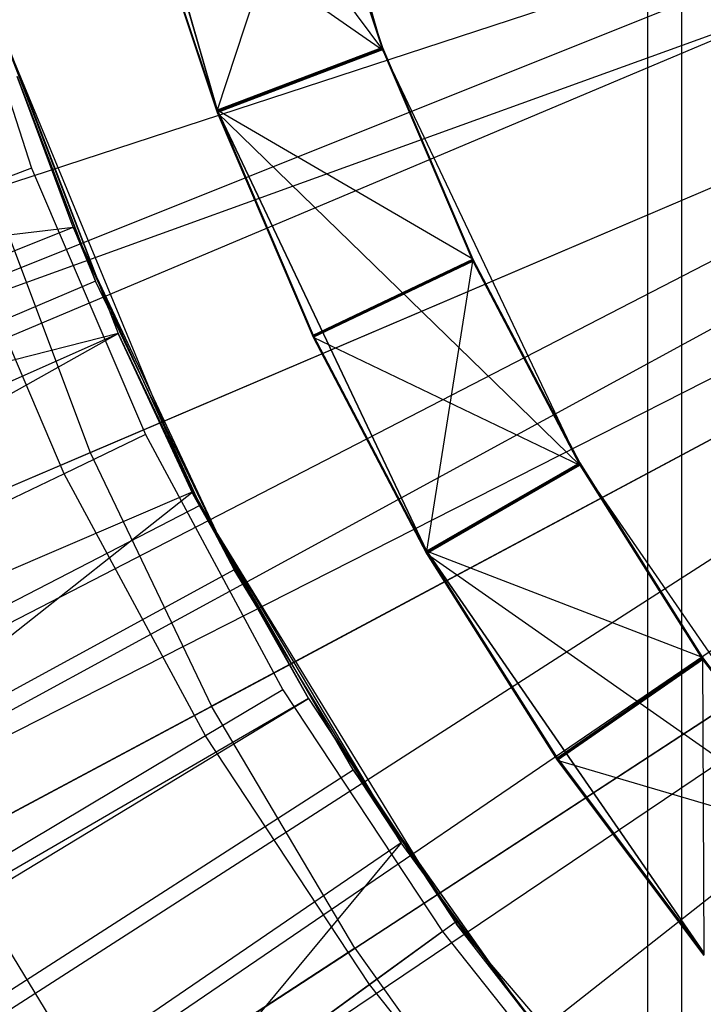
# Model space of a CAD drawing. Extents: x 0.1 to 16.1, y -7.1 to 6.9.
# Tile 34 of 118: x 7.136 to 7.348, y -0.719 to -0.412. Entities that reach past the tile are written whole.
import ezdxf

# ---------------------------------------------------------------- set-up
doc = ezdxf.new("R2010")
doc.units = 0
doc.header["$LTSCALE"] = 2.54
doc.layers.get('0').update_dxf_attribs({"color": 13, "linetype": 'CONTINUOUS'})

# ---------------------------------------------------------------- blocks, each defined once
blk = doc.blocks.new('DROPS_WOOD_A_PM_STL')
at = {"color": 0}
for p, q in [((7.33123, -0.89272, 38.84516), (7.33123, -0.09272, 38.84475)), ((7.33123, -0.89272, 38.84516), (7.33123, -0.09272, 38.84475)), ((7.33123, -0.89624, 32.00723), (7.33123, -0.09624, 32.00681)), ((7.33123, -0.89624, 32.00723), (7.33123, -0.09624, 32.00681)), ((7.34185, -0.89497, 27.44952), (7.34185, -0.09497, 27.44952)), ((7.34185, -0.89497, 27.44952), (7.34185, -0.09497, 27.44952)), ((7.34185, -0.89497, 43.38127), (7.34185, -0.09497, 43.38127)), ((7.34185, -0.89497, 43.38127), (7.34185, -0.09497, 43.38127)), ((7.20888, -0.28419, 12.40174), (7.24868, -0.42163, 12.40181)), ((7.20888, -0.28419, 12.40174), (7.24868, -0.42163, 12.40181)), ((5.9413, -0.85275, 13.79914), (7.64751, -0.29489, 14.34886)), ((5.9413, -0.85275, 13.79914), (7.64751, -0.29489, 14.34886)), ((7.15497, -0.29432, 14.09446), (7.19725, -0.44026, 14.09454)), ((7.15497, -0.29432, 14.09446), (7.19725, -0.44026, 14.09454)), ((7.15497, -0.29442, 13.90386), (7.19725, -0.44036, 13.90393)), ((7.15497, -0.29442, 13.90386), (7.19725, -0.44036, 13.90393)), ((7.15497, -0.29515, 12.48284), (7.24868, -0.42163, 12.40181)), ((7.15497, -0.29515, 12.48284), (7.24868, -0.42163, 12.40181)), ((5.96384, -0.91828, 13.79918), (7.65207, -0.30814, 14.34886)), ((5.96384, -0.91828, 13.79918), (7.65207, -0.30814, 14.34886)), ((7.56148, -0.33012, 2.3232), (7.0501, -0.54563, 2.43081)), ((7.56148, -0.33012, 2.3232), (7.0501, -0.54563, 2.43081)), ((6.01036, -1.03649, 13.79924), (7.66147, -0.33204, 14.34888)), ((6.01036, -1.03649, 13.79924), (7.66147, -0.33204, 14.34888)), ((7.22601, -0.35298, 13.82279), (7.19725, -0.44036, 13.90393)), ((7.22601, -0.35298, 13.82279), (7.19725, -0.44036, 13.90393)), ((7.22601, -0.35298, 13.82279), (7.24868, -0.42089, 13.82282)), ((7.22601, -0.35298, 13.82279), (7.24868, -0.42089, 13.82282)), ((7.22601, -0.35304, 13.70437), (7.24868, -0.42095, 13.70441)), ((7.22601, -0.35304, 13.70437), (7.24868, -0.42095, 13.70441)), ((7.22601, -0.3531, 13.58595), (7.24868, -0.42101, 13.58599)), ((7.22601, -0.3531, 13.58595), (7.24868, -0.42101, 13.58599)), ((7.22601, -0.35316, 13.46753), (7.24868, -0.42108, 13.46757)), ((7.22601, -0.35316, 13.46753), (7.24868, -0.42108, 13.46757)), ((7.22601, -0.35322, 13.34912), (7.24868, -0.42114, 13.34915)), ((7.22601, -0.35322, 13.34912), (7.24868, -0.42114, 13.34915)), ((7.22601, -0.35328, 13.2307), (7.24868, -0.4212, 13.23073)), ((7.22601, -0.35328, 13.2307), (7.24868, -0.4212, 13.23073)), ((7.22601, -0.35334, 13.11228), (7.24868, -0.42126, 13.11232)), ((7.22601, -0.35334, 13.11228), (7.24868, -0.42126, 13.11232)), ((7.22601, -0.3534, 12.99386), (7.24868, -0.42132, 12.9939)), ((7.22601, -0.3534, 12.99386), (7.24868, -0.42132, 12.9939)), ((7.22601, -0.35347, 12.87544), (7.24868, -0.42138, 12.87548)), ((7.22601, -0.35347, 12.87544), (7.24868, -0.42138, 12.87548)), ((7.22601, -0.35353, 12.75703), (7.24868, -0.42144, 12.75706)), ((7.22601, -0.35353, 12.75703), (7.24868, -0.42144, 12.75706)), ((7.22601, -0.35359, 12.63861), (7.24868, -0.4215, 12.63864)), ((7.22601, -0.35359, 12.63861), (7.24868, -0.4215, 12.63864)), ((7.22601, -0.35365, 12.52019), (7.24868, -0.42156, 12.52023)), ((7.22601, -0.35365, 12.52019), (7.24868, -0.42156, 12.52023)), ((6.07382, -1.17253, 13.79931), (7.67431, -0.35956, 14.34889)), ((6.07382, -1.17253, 13.79931), (7.67431, -0.35956, 14.34889)), ((6.09516, -1.21351, 13.79933), (7.67862, -0.36784, 14.34889)), ((6.09516, -1.21351, 13.79933), (7.67862, -0.36784, 14.34889)), ((7.17317, -0.3683, 13.78548), (7.19725, -0.44042, 13.78552)), ((7.17317, -0.3683, 13.78548), (7.19725, -0.44042, 13.78552)), ((7.17317, -0.36836, 13.66706), (7.19725, -0.44048, 13.6671)), ((7.17317, -0.36836, 13.66706), (7.19725, -0.44048, 13.6671)), ((7.17317, -0.36842, 13.54864), (7.19725, -0.44054, 13.54868)), ((7.17317, -0.36842, 13.54864), (7.19725, -0.44054, 13.54868)), ((7.17317, -0.36849, 13.43022), (7.19725, -0.4406, 13.43026)), ((7.17317, -0.36849, 13.43022), (7.19725, -0.4406, 13.43026)), ((7.17317, -0.36855, 13.31181), (7.19725, -0.44066, 13.31184)), ((7.17317, -0.36855, 13.31181), (7.19725, -0.44066, 13.31184)), ((7.17317, -0.36861, 13.19339), (7.19725, -0.44073, 13.19343)), ((7.17317, -0.36861, 13.19339), (7.19725, -0.44073, 13.19343)), ((7.17317, -0.36867, 13.07497), (7.19725, -0.44079, 13.07501)), ((7.17317, -0.36867, 13.07497), (7.19725, -0.44079, 13.07501)), ((7.17317, -0.36873, 12.95655), (7.19725, -0.44085, 12.95659)), ((7.17317, -0.36873, 12.95655), (7.19725, -0.44085, 12.95659)), ((7.17317, -0.36879, 12.83814), (7.19725, -0.44091, 12.83817)), ((7.17317, -0.36879, 12.83814), (7.19725, -0.44091, 12.83817)), ((7.17317, -0.36885, 12.71972), (7.19725, -0.44097, 12.71975)), ((7.17317, -0.36885, 12.71972), (7.19725, -0.44097, 12.71975)), ((7.17317, -0.36891, 12.6013), (7.19725, -0.44103, 12.60134)), ((7.17317, -0.36891, 12.6013), (7.19725, -0.44103, 12.60134)), ((7.17317, -0.36897, 12.48288), (7.24868, -0.42163, 12.40181)), ((7.17317, -0.36897, 12.48288), (7.19725, -0.44109, 12.48292)), ((7.17317, -0.36897, 12.48288), (7.24868, -0.42163, 12.40181)), ((7.17317, -0.36897, 12.48288), (7.19725, -0.44109, 12.48292)), ((7.11164, -0.37273, 14.0945), (7.1395, -0.45845, 14.09455)), ((7.11164, -0.37273, 14.0945), (7.1395, -0.45845, 14.09455)), ((7.58582, -0.38066, 2.32322), (7.09844, -0.64602, 2.43086)), ((7.58582, -0.38066, 2.32322), (7.09844, -0.64602, 2.43086)), ((7.12693, -0.46507, 14.24013), (7.38537, -0.38058, 14.30009)), ((7.12693, -0.46507, 14.24013), (7.38537, -0.38058, 14.30009)), ((6.19507, -1.38247, 13.79942), (7.69883, -0.40201, 14.34891)), ((6.19507, -1.38247, 13.79942), (7.69883, -0.40201, 14.34891)), ((6.21421, -1.41135, 13.79943), (7.7027, -0.40785, 14.34891)), ((6.21421, -1.41135, 13.79943), (7.7027, -0.40785, 14.34891)), ((7.12978, -0.41423, 14.08558), (7.16639, -0.50991, 14.08562)), ((7.12978, -0.41423, 14.08558), (7.16639, -0.50991, 14.08562)), ((7.12978, -0.41509, 12.40181), (7.16639, -0.50991, 14.08562)), ((7.12978, -0.41509, 12.40181), (7.18978, -0.55994, 12.40188)), ((7.12978, -0.41509, 12.40181), (7.16639, -0.50991, 14.08562)), ((7.12978, -0.41509, 12.40181), (7.18978, -0.55994, 12.40188)), ((7.19725, -0.44042, 13.78552), (7.24868, -0.42089, 13.82282)), ((7.19725, -0.44042, 13.78552), (7.24868, -0.42089, 13.82282)), ((7.24868, -0.42089, 13.82282), (7.19725, -0.44036, 13.90393)), ((7.24868, -0.42089, 13.82282), (7.19725, -0.44036, 13.90393)), ((7.19725, -0.44048, 13.6671), (7.24868, -0.42095, 13.70441)), ((7.19725, -0.44048, 13.6671), (7.24868, -0.42095, 13.70441)), ((7.19725, -0.44042, 13.78552), (7.24868, -0.42095, 13.70441)), ((7.19725, -0.44042, 13.78552), (7.24868, -0.42095, 13.70441)), ((7.19725, -0.44054, 13.54868), (7.24868, -0.42101, 13.58599)), ((7.19725, -0.44054, 13.54868), (7.24868, -0.42101, 13.58599)), ((7.19725, -0.44048, 13.6671), (7.24868, -0.42101, 13.58599)), ((7.19725, -0.44048, 13.6671), (7.24868, -0.42101, 13.58599)), ((7.19725, -0.4406, 13.43026), (7.24868, -0.42108, 13.46757)), ((7.19725, -0.4406, 13.43026), (7.24868, -0.42108, 13.46757)), ((7.19725, -0.44054, 13.54868), (7.24868, -0.42108, 13.46757)), ((7.19725, -0.44054, 13.54868), (7.24868, -0.42108, 13.46757)), ((7.19725, -0.44066, 13.31184), (7.24868, -0.42114, 13.34915)), ((7.19725, -0.44066, 13.31184), (7.24868, -0.42114, 13.34915)), ((7.19725, -0.4406, 13.43026), (7.24868, -0.42114, 13.34915)), ((7.19725, -0.4406, 13.43026), (7.24868, -0.42114, 13.34915)), ((7.19725, -0.44073, 13.19343), (7.24868, -0.4212, 13.23073)), ((7.19725, -0.44073, 13.19343), (7.24868, -0.4212, 13.23073)), ((7.19725, -0.44066, 13.31184), (7.24868, -0.4212, 13.23073)), ((7.19725, -0.44066, 13.31184), (7.24868, -0.4212, 13.23073)), ((7.19725, -0.44079, 13.07501), (7.24868, -0.42126, 13.11232)), ((7.19725, -0.44079, 13.07501), (7.24868, -0.42126, 13.11232)), ((7.19725, -0.44073, 13.19343), (7.24868, -0.42126, 13.11232)), ((7.19725, -0.44073, 13.19343), (7.24868, -0.42126, 13.11232)), ((7.19725, -0.44085, 12.95659), (7.24868, -0.42132, 12.9939)), ((7.19725, -0.44085, 12.95659), (7.24868, -0.42132, 12.9939)), ((7.19725, -0.44079, 13.07501), (7.24868, -0.42132, 12.9939)), ((7.19725, -0.44079, 13.07501), (7.24868, -0.42132, 12.9939)), ((7.19725, -0.44091, 12.83817), (7.24868, -0.42138, 12.87548)), ((7.19725, -0.44091, 12.83817), (7.24868, -0.42138, 12.87548)), ((7.19725, -0.44085, 12.95659), (7.24868, -0.42138, 12.87548)), ((7.19725, -0.44085, 12.95659), (7.24868, -0.42138, 12.87548)), ((7.19725, -0.44097, 12.71975), (7.24868, -0.42144, 12.75706)), ((7.19725, -0.44097, 12.71975), (7.24868, -0.42144, 12.75706)), ((7.19725, -0.44091, 12.83817), (7.24868, -0.42144, 12.75706)), ((7.19725, -0.44091, 12.83817), (7.24868, -0.42144, 12.75706)), ((7.19725, -0.44103, 12.60134), (7.24868, -0.4215, 12.63864)), ((7.19725, -0.44103, 12.60134), (7.24868, -0.4215, 12.63864)), ((7.19725, -0.44097, 12.71975), (7.24868, -0.4215, 12.63864)), ((7.19725, -0.44097, 12.71975), (7.24868, -0.4215, 12.63864)), ((7.19725, -0.44103, 12.60134), (7.24868, -0.42156, 12.52023)), ((7.19725, -0.44103, 12.60134), (7.24868, -0.42156, 12.52023)), ((7.19725, -0.44109, 12.48292), (7.24868, -0.42156, 12.52023)), ((7.19725, -0.44109, 12.48292), (7.24868, -0.42156, 12.52023)), ((7.24868, -0.42163, 12.40181), (7.19725, -0.44109, 12.48292)), ((7.24868, -0.42163, 12.40181), (7.19725, -0.44109, 12.48292)), ((7.24868, -0.42089, 13.82282), (7.27675, -0.48676, 13.82286)), ((7.24868, -0.42089, 13.82282), (7.27675, -0.48676, 13.82286)), ((7.24868, -0.42095, 13.70441), (7.27675, -0.48682, 13.70444)), ((7.24868, -0.42095, 13.70441), (7.27675, -0.48682, 13.70444)), ((7.24868, -0.42101, 13.58599), (7.27675, -0.48689, 13.58602)), ((7.24868, -0.42101, 13.58599), (7.27675, -0.48689, 13.58602)), ((7.24868, -0.42108, 13.46757), (7.27675, -0.48695, 13.4676)), ((7.24868, -0.42108, 13.46757), (7.27675, -0.48695, 13.4676)), ((7.24868, -0.42114, 13.34915), (7.27675, -0.48701, 13.34919)), ((7.24868, -0.42114, 13.34915), (7.27675, -0.48701, 13.34919)), ((7.24868, -0.4212, 13.23073), (7.27675, -0.48707, 13.23077)), ((7.24868, -0.4212, 13.23073), (7.27675, -0.48707, 13.23077)), ((7.24868, -0.42126, 13.11232), (7.27675, -0.48713, 13.11235)), ((7.24868, -0.42126, 13.11232), (7.27675, -0.48713, 13.11235)), ((7.24868, -0.42132, 12.9939), (7.27675, -0.48719, 12.99393)), ((7.24868, -0.42132, 12.9939), (7.27675, -0.48719, 12.99393)), ((7.24868, -0.42138, 12.87548), (7.27675, -0.48725, 12.87551)), ((7.24868, -0.42138, 12.87548), (7.27675, -0.48725, 12.87551)), ((7.24868, -0.42144, 12.75706), (7.27675, -0.48731, 12.7571)), ((7.24868, -0.42144, 12.75706), (7.27675, -0.48731, 12.7571)), ((7.24868, -0.4215, 12.63864), (7.27675, -0.48737, 12.63868)), ((7.24868, -0.4215, 12.63864), (7.27675, -0.48737, 12.63868)), ((7.24868, -0.42156, 12.52023), (7.27675, -0.48743, 12.52026)), ((7.24868, -0.42156, 12.52023), (7.27675, -0.48743, 12.52026)), ((7.24868, -0.42163, 12.40181), (7.31002, -0.55089, 12.40187)), ((7.24868, -0.42163, 12.40181), (7.31002, -0.55089, 12.40187)), ((7.61507, -0.42853, 2.32325), (7.15654, -0.74109, 2.43091)), ((7.61507, -0.42853, 2.32325), (7.15654, -0.74109, 2.43091)), ((7.13502, -0.42989, 14.08558), (7.15934, -0.49366, 13.92227)), ((7.15245, -0.47682, 14.08561), (7.13502, -0.42989, 14.08558)), ((7.13502, -0.42989, 14.08558), (7.15934, -0.49366, 13.92227)), ((7.15934, -0.49366, 13.92227), (7.13502, -0.42998, 13.92224)), ((7.15934, -0.49366, 13.92227), (7.13502, -0.42998, 13.92224)), ((7.1577, -0.54695, 14.24017), (7.40779, -0.44026, 14.30012)), ((7.1577, -0.54695, 14.24017), (7.40779, -0.44026, 14.30012)), ((7.19725, -0.44026, 14.09454), (7.26238, -0.57753, 14.09461)), ((7.19725, -0.44026, 14.09454), (7.19725, -0.44036, 13.90393)), ((7.19725, -0.44026, 14.09454), (7.26238, -0.57753, 14.09461)), ((7.19725, -0.44026, 14.09454), (7.19725, -0.44036, 13.90393)), ((7.19725, -0.44036, 13.90393), (7.26238, -0.57763, 13.904)), ((7.27675, -0.48676, 13.82286), (7.19725, -0.44036, 13.90393)), ((7.27675, -0.48676, 13.82286), (7.19725, -0.44036, 13.90393)), ((7.19725, -0.44036, 13.90393), (7.26238, -0.57763, 13.904)), ((7.19725, -0.44042, 13.78552), (7.22705, -0.51037, 13.78555)), ((7.19725, -0.44042, 13.78552), (7.22705, -0.51037, 13.78555)), ((7.19725, -0.44048, 13.6671), (7.22705, -0.51043, 13.66713)), ((7.19725, -0.44048, 13.6671), (7.22705, -0.51043, 13.66713)), ((7.19725, -0.44054, 13.54868), (7.22705, -0.51049, 13.54872)), ((7.19725, -0.44054, 13.54868), (7.22705, -0.51049, 13.54872)), ((7.19725, -0.4406, 13.43026), (7.22705, -0.51055, 13.4303)), ((7.19725, -0.4406, 13.43026), (7.22705, -0.51055, 13.4303)), ((7.19725, -0.44066, 13.31184), (7.22705, -0.51061, 13.31188)), ((7.19725, -0.44066, 13.31184), (7.22705, -0.51061, 13.31188)), ((7.19725, -0.44073, 13.19343), (7.22705, -0.51067, 13.19346)), ((7.19725, -0.44073, 13.19343), (7.22705, -0.51067, 13.19346)), ((7.19725, -0.44079, 13.07501), (7.22705, -0.51073, 13.07504)), ((7.19725, -0.44079, 13.07501), (7.22705, -0.51073, 13.07504)), ((7.19725, -0.44085, 12.95659), (7.22705, -0.51079, 12.95663)), ((7.19725, -0.44085, 12.95659), (7.22705, -0.51079, 12.95663)), ((7.19725, -0.44091, 12.83817), (7.22705, -0.51085, 12.83821)), ((7.19725, -0.44091, 12.83817), (7.22705, -0.51085, 12.83821)), ((7.19725, -0.44097, 12.71975), (7.22705, -0.51092, 12.71979)), ((7.19725, -0.44097, 12.71975), (7.22705, -0.51092, 12.71979)), ((7.19725, -0.44103, 12.60134), (7.22705, -0.51098, 12.60137)), ((7.19725, -0.44103, 12.60134), (7.22705, -0.51098, 12.60137)), ((7.19725, -0.44109, 12.48292), (7.31002, -0.55089, 12.40187)), ((7.19725, -0.44109, 12.48292), (7.22705, -0.51104, 12.48296)), ((7.19725, -0.44109, 12.48292), (7.31002, -0.55089, 12.40187)), ((7.19725, -0.44109, 12.48292), (7.22705, -0.51104, 12.48296)), ((7.1395, -0.45845, 14.09455), (7.11323, -0.46831, 14.09014)), ((7.1395, -0.45845, 14.09455), (7.11323, -0.46831, 14.09014)), ((7.1395, -0.45845, 14.09455), (7.17492, -0.54134, 14.09459)), ((7.1395, -0.45845, 14.09455), (7.17492, -0.54134, 14.09459)), ((7.12693, -0.46507, 14.24013), (7.1577, -0.54695, 14.24017)), ((7.12693, -0.46507, 14.24013), (7.1577, -0.54695, 14.24017)), ((7.14965, -0.55351, 14.09018), (7.11323, -0.46831, 14.09014)), ((7.14965, -0.55351, 14.09018), (7.11323, -0.46831, 14.09014)), ((7.15245, -0.47682, 14.08561), (7.20255, -0.5834, 13.92232)), ((7.19195, -0.5633, 14.08565), (7.15245, -0.47682, 14.08561)), ((7.15245, -0.47682, 14.08561), (7.15934, -0.49366, 13.92227)), ((7.15245, -0.47682, 14.08561), (7.15934, -0.49366, 13.92227)), ((7.15245, -0.47682, 14.08561), (7.20255, -0.5834, 13.92232)), ((7.22705, -0.51037, 13.78555), (7.27675, -0.48676, 13.82286)), ((7.22705, -0.51037, 13.78555), (7.27675, -0.48676, 13.82286)), ((7.22705, -0.51043, 13.66713), (7.27675, -0.48682, 13.70444)), ((7.22705, -0.51043, 13.66713), (7.27675, -0.48682, 13.70444)), ((7.22705, -0.51037, 13.78555), (7.27675, -0.48682, 13.70444)), ((7.22705, -0.51037, 13.78555), (7.27675, -0.48682, 13.70444)), ((7.22705, -0.51049, 13.54872), (7.27675, -0.48689, 13.58602)), ((7.22705, -0.51049, 13.54872), (7.27675, -0.48689, 13.58602)), ((7.22705, -0.51043, 13.66713), (7.27675, -0.48689, 13.58602)), ((7.22705, -0.51043, 13.66713), (7.27675, -0.48689, 13.58602)), ((7.22705, -0.51055, 13.4303), (7.27675, -0.48695, 13.4676)), ((7.22705, -0.51055, 13.4303), (7.27675, -0.48695, 13.4676)), ((7.22705, -0.51049, 13.54872), (7.27675, -0.48695, 13.4676)), ((7.22705, -0.51049, 13.54872), (7.27675, -0.48695, 13.4676)), ((7.22705, -0.51061, 13.31188), (7.27675, -0.48701, 13.34919)), ((7.22705, -0.51061, 13.31188), (7.27675, -0.48701, 13.34919)), ((7.22705, -0.51055, 13.4303), (7.27675, -0.48701, 13.34919)), ((7.22705, -0.51055, 13.4303), (7.27675, -0.48701, 13.34919)), ((7.22705, -0.51067, 13.19346), (7.27675, -0.48707, 13.23077)), ((7.22705, -0.51067, 13.19346), (7.27675, -0.48707, 13.23077)), ((7.22705, -0.51061, 13.31188), (7.27675, -0.48707, 13.23077)), ((7.22705, -0.51061, 13.31188), (7.27675, -0.48707, 13.23077)), ((7.27675, -0.48676, 13.82286), (7.26238, -0.57763, 13.904)), ((7.27675, -0.48676, 13.82286), (7.26238, -0.57763, 13.904)), ((7.27675, -0.48676, 13.82286), (7.31002, -0.55016, 13.82289)), ((7.27675, -0.48676, 13.82286), (7.31002, -0.55016, 13.82289)), ((7.27675, -0.48682, 13.70444), (7.31002, -0.55022, 13.70447)), ((7.27675, -0.48682, 13.70444), (7.31002, -0.55022, 13.70447)), ((7.27675, -0.48689, 13.58602), (7.31002, -0.55028, 13.58605)), ((7.27675, -0.48689, 13.58602), (7.31002, -0.55028, 13.58605)), ((7.27675, -0.48695, 13.4676), (7.31002, -0.55035, 13.46764)), ((7.27675, -0.48695, 13.4676), (7.31002, -0.55035, 13.46764)), ((7.27675, -0.48701, 13.34919), (7.31002, -0.55041, 13.34922)), ((7.27675, -0.48701, 13.34919), (7.31002, -0.55041, 13.34922)), ((7.27675, -0.48707, 13.23077), (7.31002, -0.55047, 13.2308)), ((7.27675, -0.48707, 13.23077), (7.31002, -0.55047, 13.2308)), ((7.22705, -0.51073, 13.07504), (7.27675, -0.48713, 13.11235)), ((7.22705, -0.51073, 13.07504), (7.27675, -0.48713, 13.11235)), ((7.22705, -0.51067, 13.19346), (7.27675, -0.48713, 13.11235)), ((7.22705, -0.51067, 13.19346), (7.27675, -0.48713, 13.11235)), ((7.22705, -0.51079, 12.95663), (7.27675, -0.48719, 12.99393)), ((7.22705, -0.51079, 12.95663), (7.27675, -0.48719, 12.99393)), ((7.22705, -0.51073, 13.07504), (7.27675, -0.48719, 12.99393)), ((7.22705, -0.51073, 13.07504), (7.27675, -0.48719, 12.99393)), ((7.22705, -0.51085, 12.83821), (7.27675, -0.48725, 12.87551)), ((7.22705, -0.51085, 12.83821), (7.27675, -0.48725, 12.87551)), ((7.22705, -0.51079, 12.95663), (7.27675, -0.48725, 12.87551)), ((7.22705, -0.51079, 12.95663), (7.27675, -0.48725, 12.87551)), ((7.22705, -0.51092, 12.71979), (7.27675, -0.48731, 12.7571)), ((7.22705, -0.51092, 12.71979), (7.27675, -0.48731, 12.7571)), ((7.22705, -0.51085, 12.83821), (7.27675, -0.48731, 12.7571)), ((7.22705, -0.51085, 12.83821), (7.27675, -0.48731, 12.7571)), ((7.22705, -0.51098, 12.60137), (7.27675, -0.48737, 12.63868)), ((7.22705, -0.51098, 12.60137), (7.27675, -0.48737, 12.63868)), ((7.22705, -0.51092, 12.71979), (7.27675, -0.48737, 12.63868)), ((7.22705, -0.51092, 12.71979), (7.27675, -0.48737, 12.63868)), ((7.22705, -0.51098, 12.60137), (7.27675, -0.48743, 12.52026)), ((7.22705, -0.51098, 12.60137), (7.27675, -0.48743, 12.52026)), ((7.22705, -0.51104, 12.48296), (7.27675, -0.48743, 12.52026)), ((7.22705, -0.51104, 12.48296), (7.27675, -0.48743, 12.52026)), ((7.27675, -0.48713, 13.11235), (7.31002, -0.55053, 13.11238)), ((7.27675, -0.48713, 13.11235), (7.31002, -0.55053, 13.11238)), ((7.27675, -0.48719, 12.99393), (7.31002, -0.55059, 12.99396)), ((7.27675, -0.48719, 12.99393), (7.31002, -0.55059, 12.99396)), ((7.27675, -0.48725, 12.87551), (7.31002, -0.55065, 12.87555)), ((7.27675, -0.48725, 12.87551), (7.31002, -0.55065, 12.87555)), ((7.27675, -0.48731, 12.7571), (7.31002, -0.55071, 12.75713)), ((7.27675, -0.48731, 12.7571), (7.31002, -0.55071, 12.75713)), ((7.27675, -0.48737, 12.63868), (7.31002, -0.55077, 12.63871)), ((7.27675, -0.48737, 12.63868), (7.31002, -0.55077, 12.63871)), ((7.27675, -0.48743, 12.52026), (7.31002, -0.55083, 12.52029)), ((7.27675, -0.48743, 12.52026), (7.31002, -0.55083, 12.52029)), ((7.15934, -0.49366, 13.92227), (6.65684, -0.70555, 13.77348)), ((7.15934, -0.49366, 13.92227), (6.65684, -0.70555, 13.77348)), ((7.20255, -0.5834, 13.92232), (7.15934, -0.49366, 13.92227)), ((7.20255, -0.5834, 13.92232), (7.15934, -0.49366, 13.92227)), ((7.43534, -0.49775, 14.30015), (7.19549, -0.62583, 14.24022)), ((7.43534, -0.49775, 14.30015), (7.19549, -0.62583, 14.24022)), ((7.16639, -0.50991, 14.08562), (6.6633, -0.63724, 13.97551)), ((7.16639, -0.50991, 14.08562), (6.6633, -0.63724, 13.97551)), ((6.69632, -0.71805, 13.97556), (7.16639, -0.50991, 14.08562)), ((6.69632, -0.71805, 13.97556), (7.16639, -0.50991, 14.08562)), ((6.71666, -0.76209, 13.97558), (7.16639, -0.50991, 14.08562)), ((6.71666, -0.76209, 13.97558), (7.16639, -0.50991, 14.08562)), ((7.16639, -0.50991, 14.08562), (7.18978, -0.55907, 14.08565)), ((7.18978, -0.55994, 12.40188), (7.16639, -0.50991, 14.08562)), ((7.16639, -0.50991, 14.08562), (7.18978, -0.55907, 14.08565)), ((7.18978, -0.55994, 12.40188), (7.16639, -0.50991, 14.08562)), ((7.22705, -0.51037, 13.78555), (7.26238, -0.57769, 13.78559)), ((7.22705, -0.51037, 13.78555), (7.26238, -0.57769, 13.78559)), ((7.22705, -0.51043, 13.66713), (7.26238, -0.57775, 13.66717)), ((7.22705, -0.51043, 13.66713), (7.26238, -0.57775, 13.66717)), ((7.22705, -0.51049, 13.54872), (7.26238, -0.57781, 13.54875)), ((7.22705, -0.51049, 13.54872), (7.26238, -0.57781, 13.54875)), ((7.22705, -0.51055, 13.4303), (7.26238, -0.57787, 13.43033)), ((7.22705, -0.51055, 13.4303), (7.26238, -0.57787, 13.43033)), ((7.22705, -0.51061, 13.31188), (7.26238, -0.57793, 13.31192)), ((7.22705, -0.51061, 13.31188), (7.26238, -0.57793, 13.31192)), ((7.22705, -0.51067, 13.19346), (7.26238, -0.57799, 13.1935)), ((7.22705, -0.51067, 13.19346), (7.26238, -0.57799, 13.1935)), ((7.22705, -0.51073, 13.07504), (7.26238, -0.57805, 13.07508)), ((7.22705, -0.51073, 13.07504), (7.26238, -0.57805, 13.07508)), ((7.22705, -0.51079, 12.95663), (7.26238, -0.57812, 12.95666)), ((7.22705, -0.51079, 12.95663), (7.26238, -0.57812, 12.95666)), ((7.22705, -0.51085, 12.83821), (7.26238, -0.57818, 12.83824)), ((7.22705, -0.51085, 12.83821), (7.26238, -0.57818, 12.83824)), ((7.22705, -0.51092, 12.71979), (7.26238, -0.57824, 12.71983)), ((7.22705, -0.51092, 12.71979), (7.26238, -0.57824, 12.71983)), ((7.22705, -0.51098, 12.60137), (7.26238, -0.5783, 12.60141)), ((7.22705, -0.51098, 12.60137), (7.26238, -0.5783, 12.60141)), ((7.22705, -0.51104, 12.48296), (7.31002, -0.55089, 12.40187)), ((7.22705, -0.51104, 12.48296), (7.26238, -0.57836, 12.48299)), ((7.22705, -0.51104, 12.48296), (7.26238, -0.57836, 12.48299)), ((7.22705, -0.51104, 12.48296), (7.31002, -0.55089, 12.40187)), ((7.17492, -0.54134, 14.09459), (7.14965, -0.55351, 14.09018)), ((7.17492, -0.54134, 14.09459), (7.14965, -0.55351, 14.09018)), ((7.17492, -0.54134, 14.09459), (7.21764, -0.62071, 14.09463)), ((7.17492, -0.54134, 14.09459), (7.21764, -0.62071, 14.09463)), ((6.91167, -0.65191, 14.16923), (7.1577, -0.54695, 14.24017)), ((6.91167, -0.65191, 14.16923), (7.1577, -0.54695, 14.24017)), ((7.1577, -0.54695, 14.24017), (7.19549, -0.62583, 14.24022)), ((7.1577, -0.54695, 14.24017), (7.19549, -0.62583, 14.24022)), ((7.26238, -0.57769, 13.78559), (7.31002, -0.55016, 13.82289)), ((7.26238, -0.57769, 13.78559), (7.31002, -0.55016, 13.82289)), ((7.31002, -0.55016, 13.82289), (7.26238, -0.57763, 13.904)), ((7.31002, -0.55016, 13.82289), (7.26238, -0.57763, 13.904)), ((7.26238, -0.57775, 13.66717), (7.31002, -0.55022, 13.70447)), ((7.26238, -0.57775, 13.66717), (7.31002, -0.55022, 13.70447)), ((7.26238, -0.57769, 13.78559), (7.31002, -0.55022, 13.70447)), ((7.26238, -0.57769, 13.78559), (7.31002, -0.55022, 13.70447)), ((7.26238, -0.57781, 13.54875), (7.31002, -0.55028, 13.58605)), ((7.26238, -0.57781, 13.54875), (7.31002, -0.55028, 13.58605)), ((7.26238, -0.57775, 13.66717), (7.31002, -0.55028, 13.58605)), ((7.26238, -0.57775, 13.66717), (7.31002, -0.55028, 13.58605)), ((7.26238, -0.57787, 13.43033), (7.31002, -0.55035, 13.46764)), ((7.26238, -0.57787, 13.43033), (7.31002, -0.55035, 13.46764)), ((7.26238, -0.57781, 13.54875), (7.31002, -0.55035, 13.46764)), ((7.26238, -0.57781, 13.54875), (7.31002, -0.55035, 13.46764)), ((7.26238, -0.57793, 13.31192), (7.31002, -0.55041, 13.34922)), ((7.26238, -0.57793, 13.31192), (7.31002, -0.55041, 13.34922)), ((7.26238, -0.57787, 13.43033), (7.31002, -0.55041, 13.34922)), ((7.26238, -0.57787, 13.43033), (7.31002, -0.55041, 13.34922)), ((7.26238, -0.57799, 13.1935), (7.31002, -0.55047, 13.2308)), ((7.26238, -0.57799, 13.1935), (7.31002, -0.55047, 13.2308)), ((7.26238, -0.57793, 13.31192), (7.31002, -0.55047, 13.2308)), ((7.26238, -0.57793, 13.31192), (7.31002, -0.55047, 13.2308)), ((7.26238, -0.57805, 13.07508), (7.31002, -0.55053, 13.11238)), ((7.26238, -0.57805, 13.07508), (7.31002, -0.55053, 13.11238)), ((7.26238, -0.57799, 13.1935), (7.31002, -0.55053, 13.11238)), ((7.26238, -0.57799, 13.1935), (7.31002, -0.55053, 13.11238)), ((7.26238, -0.57812, 12.95666), (7.31002, -0.55059, 12.99396)), ((7.26238, -0.57812, 12.95666), (7.31002, -0.55059, 12.99396)), ((7.26238, -0.57805, 13.07508), (7.31002, -0.55059, 12.99396)), ((7.26238, -0.57805, 13.07508), (7.31002, -0.55059, 12.99396)), ((7.26238, -0.57818, 12.83824), (7.31002, -0.55065, 12.87555)), ((7.26238, -0.57818, 12.83824), (7.31002, -0.55065, 12.87555)), ((7.26238, -0.57812, 12.95666), (7.31002, -0.55065, 12.87555)), ((7.26238, -0.57812, 12.95666), (7.31002, -0.55065, 12.87555)), ((7.26238, -0.57824, 12.71983), (7.31002, -0.55071, 12.75713)), ((7.26238, -0.57824, 12.71983), (7.31002, -0.55071, 12.75713)), ((7.26238, -0.57818, 12.83824), (7.31002, -0.55071, 12.75713)), ((7.26238, -0.57818, 12.83824), (7.31002, -0.55071, 12.75713)), ((7.26238, -0.5783, 12.60141), (7.31002, -0.55077, 12.63871)), ((7.26238, -0.5783, 12.60141), (7.31002, -0.55077, 12.63871)), ((7.26238, -0.57824, 12.71983), (7.31002, -0.55077, 12.63871)), ((7.26238, -0.57824, 12.71983), (7.31002, -0.55077, 12.63871)), ((7.26238, -0.5783, 12.60141), (7.31002, -0.55083, 12.52029)), ((7.26238, -0.5783, 12.60141), (7.31002, -0.55083, 12.52029)), ((7.26238, -0.57836, 12.48299), (7.31002, -0.55083, 12.52029)), ((7.26238, -0.57836, 12.48299), (7.31002, -0.55083, 12.52029)), ((7.26238, -0.57836, 12.48299), (7.31002, -0.55089, 12.40187)), ((7.26238, -0.57836, 12.48299), (7.31002, -0.55089, 12.40187)), ((7.31002, -0.55016, 13.82289), (7.34829, -0.61068, 13.82292)), ((7.31002, -0.55016, 13.82289), (7.34829, -0.61068, 13.82292)), ((7.31002, -0.55022, 13.70447), (7.34829, -0.61074, 13.7045)), ((7.31002, -0.55022, 13.70447), (7.34829, -0.61074, 13.7045)), ((7.31002, -0.55028, 13.58605), (7.34829, -0.6108, 13.58608)), ((7.31002, -0.55028, 13.58605), (7.34829, -0.6108, 13.58608)), ((7.31002, -0.55035, 13.46764), (7.34829, -0.61086, 13.46767)), ((7.31002, -0.55035, 13.46764), (7.34829, -0.61086, 13.46767)), ((7.31002, -0.55041, 13.34922), (7.34829, -0.61092, 13.34925)), ((7.31002, -0.55041, 13.34922), (7.34829, -0.61092, 13.34925)), ((7.31002, -0.55047, 13.2308), (7.34829, -0.61098, 13.23083)), ((7.31002, -0.55047, 13.2308), (7.34829, -0.61098, 13.23083)), ((7.31002, -0.55053, 13.11238), (7.34829, -0.61104, 13.11241)), ((7.31002, -0.55053, 13.11238), (7.34829, -0.61104, 13.11241)), ((7.31002, -0.55059, 12.99396), (7.34829, -0.61111, 12.994)), ((7.31002, -0.55059, 12.99396), (7.34829, -0.61111, 12.994)), ((7.31002, -0.55065, 12.87555), (7.34829, -0.61117, 12.87558)), ((7.31002, -0.55065, 12.87555), (7.34829, -0.61117, 12.87558)), ((7.31002, -0.55071, 12.75713), (7.34829, -0.61123, 12.75716)), ((7.31002, -0.55071, 12.75713), (7.34829, -0.61123, 12.75716)), ((7.31002, -0.55077, 12.63871), (7.34829, -0.61129, 12.63874)), ((7.31002, -0.55077, 12.63871), (7.34829, -0.61129, 12.63874)), ((7.31002, -0.55083, 12.52029), (7.34829, -0.61135, 12.52032)), ((7.31002, -0.55083, 12.52029), (7.34829, -0.61135, 12.52032)), ((7.31002, -0.55089, 12.40187), (7.3913, -0.66865, 12.40194)), ((7.31002, -0.55089, 12.40187), (7.3913, -0.66865, 12.40194)), ((7.14965, -0.55351, 14.09018), (7.00876, -0.62137, 14.06111)), ((7.14965, -0.55351, 14.09018), (7.00876, -0.62137, 14.06111)), ((7.19355, -0.63511, 14.09022), (7.14965, -0.55351, 14.09018)), ((7.19355, -0.63511, 14.09022), (7.14965, -0.55351, 14.09018)), ((7.24001, -0.70113, 14.24025), (7.46779, -0.55263, 14.30017)), ((7.24001, -0.70113, 14.24025), (7.46779, -0.55263, 14.30017)), ((6.71666, -0.76209, 13.97558), (7.18978, -0.55907, 14.08565)), ((6.71666, -0.76209, 13.97558), (7.18978, -0.55907, 14.08565)), ((6.781, -0.88165, 13.97564), (7.18978, -0.55907, 14.08565)), ((6.781, -0.88165, 13.97564), (7.18978, -0.55907, 14.08565)), ((7.18978, -0.55907, 14.08565), (7.22561, -0.62342, 14.08568)), ((7.18978, -0.55994, 12.40188), (7.18978, -0.55907, 14.08565)), ((7.18978, -0.55907, 14.08565), (7.22561, -0.62342, 14.08568)), ((7.18978, -0.55994, 12.40188), (7.18978, -0.55907, 14.08565)), ((7.22561, -0.62342, 14.08568), (7.18978, -0.55994, 12.40188)), ((7.18978, -0.55994, 12.40188), (7.2717, -0.69362, 12.40195)), ((7.22561, -0.62342, 14.08568), (7.18978, -0.55994, 12.40188)), ((7.18978, -0.55994, 12.40188), (7.2717, -0.69362, 12.40195)), ((7.19195, -0.5633, 14.08565), (7.20255, -0.5834, 13.92232)), ((7.19195, -0.5633, 14.08565), (7.25449, -0.66839, 13.92236)), ((7.23949, -0.64564, 14.08569), (7.19195, -0.5633, 14.08565)), ((7.19195, -0.5633, 14.08565), (7.20255, -0.5834, 13.92232)), ((7.19195, -0.5633, 14.08565), (7.25449, -0.66839, 13.92236)), ((7.26238, -0.57753, 14.09461), (7.34869, -0.70257, 14.09467)), ((7.26238, -0.57753, 14.09461), (7.26238, -0.57763, 13.904)), ((7.26238, -0.57753, 14.09461), (7.26238, -0.57763, 13.904)), ((7.26238, -0.57753, 14.09461), (7.34869, -0.70257, 14.09467)), ((7.26238, -0.57763, 13.904), (7.34869, -0.70267, 13.90407)), ((7.34829, -0.61068, 13.82292), (7.26238, -0.57763, 13.904)), ((7.34829, -0.61068, 13.82292), (7.26238, -0.57763, 13.904)), ((7.26238, -0.57763, 13.904), (7.34869, -0.70267, 13.90407)), ((7.26238, -0.57769, 13.78559), (7.30302, -0.64195, 13.78562)), ((7.26238, -0.57769, 13.78559), (7.30302, -0.64195, 13.78562)), ((7.26238, -0.57775, 13.66717), (7.30302, -0.64201, 13.6672)), ((7.26238, -0.57775, 13.66717), (7.30302, -0.64201, 13.6672)), ((7.26238, -0.57781, 13.54875), (7.30302, -0.64207, 13.54878)), ((7.26238, -0.57781, 13.54875), (7.30302, -0.64207, 13.54878)), ((7.26238, -0.57787, 13.43033), (7.30302, -0.64213, 13.43037)), ((7.26238, -0.57787, 13.43033), (7.30302, -0.64213, 13.43037)), ((7.26238, -0.57793, 13.31192), (7.30302, -0.64219, 13.31195)), ((7.26238, -0.57793, 13.31192), (7.30302, -0.64219, 13.31195)), ((7.26238, -0.57799, 13.1935), (7.30302, -0.64225, 13.19353)), ((7.26238, -0.57799, 13.1935), (7.30302, -0.64225, 13.19353)), ((7.26238, -0.57805, 13.07508), (7.30302, -0.64231, 13.07511)), ((7.26238, -0.57805, 13.07508), (7.30302, -0.64231, 13.07511)), ((7.26238, -0.57812, 12.95666), (7.30302, -0.64238, 12.95669)), ((7.26238, -0.57812, 12.95666), (7.30302, -0.64238, 12.95669)), ((7.26238, -0.57818, 12.83824), (7.30302, -0.64244, 12.83828)), ((7.26238, -0.57818, 12.83824), (7.30302, -0.64244, 12.83828)), ((7.26238, -0.57824, 12.71983), (7.30302, -0.6425, 12.71986)), ((7.26238, -0.57824, 12.71983), (7.30302, -0.6425, 12.71986)), ((7.26238, -0.5783, 12.60141), (7.30302, -0.64256, 12.60144)), ((7.26238, -0.5783, 12.60141), (7.30302, -0.64256, 12.60144)), ((7.26238, -0.57836, 12.48299), (7.3913, -0.66865, 12.40194)), ((7.26238, -0.57836, 12.48299), (7.3913, -0.66865, 12.40194)), ((7.26238, -0.57836, 12.48299), (7.30302, -0.64262, 12.48302)), ((7.26238, -0.57836, 12.48299), (7.30302, -0.64262, 12.48302)), ((7.20255, -0.5834, 13.92232), (6.72365, -0.84427, 13.77355)), ((7.20255, -0.5834, 13.92232), (6.72365, -0.84427, 13.77355)), ((7.25449, -0.66839, 13.92236), (7.20255, -0.5834, 13.92232)), ((7.25449, -0.66839, 13.92236), (7.20255, -0.5834, 13.92232)), ((7.30302, -0.64195, 13.78562), (7.34829, -0.61068, 13.82292)), ((7.30302, -0.64195, 13.78562), (7.34829, -0.61068, 13.82292)), ((7.30302, -0.64201, 13.6672), (7.34829, -0.61074, 13.7045)), ((7.30302, -0.64201, 13.6672), (7.34829, -0.61074, 13.7045)), ((7.30302, -0.64195, 13.78562), (7.34829, -0.61074, 13.7045)), ((7.30302, -0.64195, 13.78562), (7.34829, -0.61074, 13.7045)), ((7.30302, -0.64207, 13.54878), (7.34829, -0.6108, 13.58608)), ((7.30302, -0.64207, 13.54878), (7.34829, -0.6108, 13.58608)), ((7.30302, -0.64201, 13.6672), (7.34829, -0.6108, 13.58608)), ((7.30302, -0.64201, 13.6672), (7.34829, -0.6108, 13.58608)), ((7.30302, -0.64213, 13.43037), (7.34829, -0.61086, 13.46767)), ((7.30302, -0.64213, 13.43037), (7.34829, -0.61086, 13.46767)), ((7.30302, -0.64207, 13.54878), (7.34829, -0.61086, 13.46767)), ((7.30302, -0.64207, 13.54878), (7.34829, -0.61086, 13.46767)), ((7.30302, -0.64219, 13.31195), (7.34829, -0.61092, 13.34925)), ((7.30302, -0.64219, 13.31195), (7.34829, -0.61092, 13.34925)), ((7.30302, -0.64213, 13.43037), (7.34829, -0.61092, 13.34925)), ((7.30302, -0.64213, 13.43037), (7.34829, -0.61092, 13.34925)), ((7.30302, -0.64225, 13.19353), (7.34829, -0.61098, 13.23083)), ((7.30302, -0.64225, 13.19353), (7.34829, -0.61098, 13.23083)), ((7.30302, -0.64219, 13.31195), (7.34829, -0.61098, 13.23083)), ((7.30302, -0.64219, 13.31195), (7.34829, -0.61098, 13.23083)), ((7.30302, -0.64231, 13.07511), (7.34829, -0.61104, 13.11241)), ((7.30302, -0.64231, 13.07511), (7.34829, -0.61104, 13.11241)), ((7.30302, -0.64225, 13.19353), (7.34829, -0.61104, 13.11241)), ((7.30302, -0.64225, 13.19353), (7.34829, -0.61104, 13.11241)), ((7.30302, -0.64238, 12.95669), (7.34829, -0.61111, 12.994)), ((7.30302, -0.64238, 12.95669), (7.34829, -0.61111, 12.994)), ((7.30302, -0.64231, 13.07511), (7.34829, -0.61111, 12.994)), ((7.30302, -0.64231, 13.07511), (7.34829, -0.61111, 12.994)), ((7.30302, -0.64244, 12.83828), (7.34829, -0.61117, 12.87558)), ((7.30302, -0.64244, 12.83828), (7.34829, -0.61117, 12.87558)), ((7.30302, -0.64238, 12.95669), (7.34829, -0.61117, 12.87558)), ((7.30302, -0.64238, 12.95669), (7.34829, -0.61117, 12.87558)), ((7.30302, -0.6425, 12.71986), (7.34829, -0.61123, 12.75716)), ((7.30302, -0.6425, 12.71986), (7.34829, -0.61123, 12.75716)), ((7.30302, -0.64244, 12.83828), (7.34829, -0.61123, 12.75716)), ((7.30302, -0.64244, 12.83828), (7.34829, -0.61123, 12.75716)), ((7.30302, -0.64256, 12.60144), (7.34829, -0.61129, 12.63874)), ((7.30302, -0.64256, 12.60144), (7.34829, -0.61129, 12.63874)), ((7.30302, -0.6425, 12.71986), (7.34829, -0.61129, 12.63874)), ((7.30302, -0.6425, 12.71986), (7.34829, -0.61129, 12.63874)), ((7.30302, -0.64256, 12.60144), (7.34829, -0.61135, 12.52032)), ((7.30302, -0.64256, 12.60144), (7.34829, -0.61135, 12.52032)), ((7.30302, -0.64262, 12.48302), (7.34829, -0.61135, 12.52032)), ((7.30302, -0.64262, 12.48302), (7.34829, -0.61135, 12.52032)), ((7.34829, -0.61068, 13.82292), (7.3913, -0.66792, 13.82295)), ((7.34829, -0.61068, 13.82292), (7.3913, -0.66792, 13.82295)), ((7.34829, -0.61068, 13.82292), (7.34869, -0.70267, 13.90407)), ((7.34829, -0.61068, 13.82292), (7.34869, -0.70267, 13.90407)), ((7.34829, -0.61074, 13.7045), (7.3913, -0.66798, 13.70453)), ((7.34829, -0.61074, 13.7045), (7.3913, -0.66798, 13.70453)), ((7.34829, -0.6108, 13.58608), (7.3913, -0.66804, 13.58611)), ((7.34829, -0.6108, 13.58608), (7.3913, -0.66804, 13.58611)), ((7.34829, -0.61086, 13.46767), (7.3913, -0.6681, 13.4677)), ((7.34829, -0.61086, 13.46767), (7.3913, -0.6681, 13.4677)), ((7.34829, -0.61092, 13.34925), (7.3913, -0.66816, 13.34928)), ((7.34829, -0.61092, 13.34925), (7.3913, -0.66816, 13.34928)), ((7.34829, -0.61098, 13.23083), (7.3913, -0.66822, 13.23086)), ((7.34829, -0.61098, 13.23083), (7.3913, -0.66822, 13.23086)), ((7.34829, -0.61104, 13.11241), (7.3913, -0.66828, 13.11244)), ((7.34829, -0.61104, 13.11241), (7.3913, -0.66828, 13.11244)), ((7.34829, -0.61111, 12.994), (7.3913, -0.66835, 12.99402)), ((7.34829, -0.61111, 12.994), (7.3913, -0.66835, 12.99402)), ((7.34829, -0.61117, 12.87558), (7.3913, -0.66841, 12.87561)), ((7.34829, -0.61117, 12.87558), (7.3913, -0.66841, 12.87561)), ((7.34829, -0.61123, 12.75716), (7.3913, -0.66847, 12.75719)), ((7.34829, -0.61123, 12.75716), (7.3913, -0.66847, 12.75719)), ((7.34829, -0.61129, 12.63874), (7.3913, -0.66853, 12.63877)), ((7.34829, -0.61129, 12.63874), (7.3913, -0.66853, 12.63877)), ((7.34829, -0.61135, 12.52032), (7.3913, -0.66859, 12.52035)), ((7.34829, -0.61135, 12.52032), (7.3913, -0.66859, 12.52035)), ((7.21764, -0.62071, 14.09463), (7.19355, -0.63511, 14.09022)), ((7.21764, -0.62071, 14.09463), (7.19355, -0.63511, 14.09022)), ((7.21764, -0.62071, 14.09463), (7.26729, -0.69594, 14.09467)), ((7.21764, -0.62071, 14.09463), (7.26729, -0.69594, 14.09467)), ((7.22561, -0.62342, 14.08568), (6.781, -0.88165, 13.97564)), ((7.22561, -0.62342, 14.08568), (6.781, -0.88165, 13.97564)), ((6.786, -0.88997, 13.97565), (7.22561, -0.62342, 14.08568)), ((6.786, -0.88997, 13.97565), (7.22561, -0.62342, 14.08568)), ((7.22561, -0.62342, 14.08568), (7.2717, -0.69275, 14.08572)), ((7.22561, -0.62342, 14.08568), (7.2717, -0.69275, 14.08572)), ((7.22561, -0.62342, 14.08568), (7.2717, -0.69362, 12.40195)), ((7.22561, -0.62342, 14.08568), (7.2717, -0.69362, 12.40195)), ((6.95954, -0.75184, 14.16928), (7.19549, -0.62583, 14.24022)), ((6.95954, -0.75184, 14.16928), (7.19549, -0.62583, 14.24022)), ((7.24001, -0.70113, 14.24025), (7.19549, -0.62583, 14.24022)), ((7.24001, -0.70113, 14.24025), (7.19549, -0.62583, 14.24022)), ((7.19355, -0.63511, 14.09022), (7.05932, -0.71532, 14.06115)), ((7.19355, -0.63511, 14.09022), (7.05932, -0.71532, 14.06115)), ((7.2446, -0.71243, 14.09026), (7.19355, -0.63511, 14.09022)), ((7.2446, -0.71243, 14.09026), (7.19355, -0.63511, 14.09022)), ((7.30302, -0.64195, 13.78562), (7.34869, -0.70273, 13.78565)), ((7.30302, -0.64195, 13.78562), (7.34869, -0.70273, 13.78565)), ((7.30302, -0.64201, 13.6672), (7.34869, -0.70279, 13.66723)), ((7.30302, -0.64201, 13.6672), (7.34869, -0.70279, 13.66723)), ((7.30302, -0.64207, 13.54878), (7.34869, -0.70285, 13.54882)), ((7.30302, -0.64207, 13.54878), (7.34869, -0.70285, 13.54882)), ((7.30302, -0.64213, 13.43037), (7.34869, -0.70291, 13.4304)), ((7.30302, -0.64213, 13.43037), (7.34869, -0.70291, 13.4304)), ((7.30302, -0.64219, 13.31195), (7.34869, -0.70297, 13.31198)), ((7.30302, -0.64219, 13.31195), (7.34869, -0.70297, 13.31198)), ((7.30302, -0.64225, 13.19353), (7.34869, -0.70304, 13.19356)), ((7.30302, -0.64225, 13.19353), (7.34869, -0.70304, 13.19356)), ((7.30302, -0.64231, 13.07511), (7.34869, -0.7031, 13.07514)), ((7.30302, -0.64231, 13.07511), (7.34869, -0.7031, 13.07514)), ((7.30302, -0.64238, 12.95669), (7.34869, -0.70316, 12.95673)), ((7.30302, -0.64238, 12.95669), (7.34869, -0.70316, 12.95673)), ((7.30302, -0.64244, 12.83828), (7.34869, -0.70322, 12.83831)), ((7.30302, -0.64244, 12.83828), (7.34869, -0.70322, 12.83831)), ((7.30302, -0.6425, 12.71986), (7.34869, -0.70328, 12.71989)), ((7.30302, -0.6425, 12.71986), (7.34869, -0.70328, 12.71989)), ((7.30302, -0.64256, 12.60144), (7.34869, -0.70334, 12.60147)), ((7.30302, -0.64256, 12.60144), (7.34869, -0.70334, 12.60147)), ((7.30302, -0.64262, 12.48302), (7.3913, -0.66865, 12.40194)), ((7.30302, -0.64262, 12.48302), (7.34869, -0.7034, 12.48305)), ((7.30302, -0.64262, 12.48302), (7.3913, -0.66865, 12.40194)), ((7.30302, -0.64262, 12.48302), (7.34869, -0.7034, 12.48305)), ((7.15654, -0.74109, 2.43091), (7.09844, -0.64602, 2.43086)), ((7.15654, -0.74109, 2.43091), (7.09844, -0.64602, 2.43086)), ((7.23949, -0.64564, 14.08569), (7.29156, -0.71924, 13.92239)), ((7.29156, -0.71915, 14.08573), (7.23949, -0.64564, 14.08569)), ((7.23949, -0.64564, 14.08569), (7.25449, -0.66839, 13.92236)), ((7.23949, -0.64564, 14.08569), (7.25449, -0.66839, 13.92236)), ((7.23949, -0.64564, 14.08569), (7.29156, -0.71924, 13.92239)), ((7.25449, -0.66839, 13.92236), (6.80393, -0.97565, 13.77362)), ((7.25449, -0.66839, 13.92236), (6.80393, -0.97565, 13.77362)), ((7.25449, -0.66839, 13.92236), (6.89689, -1.09838, 13.77368)), ((7.25449, -0.66839, 13.92236), (6.89689, -1.09838, 13.77368)), ((7.29156, -0.71924, 13.92239), (7.25449, -0.66839, 13.92236)), ((7.29156, -0.71924, 13.92239), (7.25449, -0.66839, 13.92236)), ((6.8558, -0.99497, 13.9757), (7.2717, -0.69275, 14.08572)), ((6.8558, -0.99497, 13.9757), (7.2717, -0.69275, 14.08572)), ((7.2717, -0.69275, 14.08572), (7.29886, -0.72842, 14.08574)), ((7.2717, -0.69275, 14.08572), (7.29886, -0.72842, 14.08574)), ((7.2717, -0.69275, 14.08572), (7.2717, -0.69362, 12.40195)), ((7.2717, -0.69275, 14.08572), (7.2717, -0.69362, 12.40195)), ((7.29886, -0.72842, 14.08574), (7.2717, -0.69362, 12.40195)), ((7.2717, -0.69362, 12.40195), (7.37352, -0.81283, 12.40201)), ((7.29886, -0.72842, 14.08574), (7.2717, -0.69362, 12.40195)), ((7.2717, -0.69362, 12.40195), (7.37352, -0.81283, 12.40201)), ((7.26729, -0.69594, 14.09467), (7.2446, -0.71243, 14.09026)), ((7.26729, -0.69594, 14.09467), (7.2446, -0.71243, 14.09026)), ((7.26729, -0.69594, 14.09467), (7.32349, -0.76642, 14.09471)), ((7.26729, -0.69594, 14.09467), (7.32349, -0.76642, 14.09471)), ((7.24001, -0.70113, 14.24025), (7.01594, -0.84722, 14.16933)), ((7.24001, -0.70113, 14.24025), (7.01594, -0.84722, 14.16933)), ((7.24001, -0.70113, 14.24025), (7.29093, -0.77225, 14.24029)), ((7.24001, -0.70113, 14.24025), (7.29093, -0.77225, 14.24029)), ((7.2446, -0.71243, 14.09026), (7.11809, -0.80436, 14.0612)), ((7.2446, -0.71243, 14.09026), (7.11809, -0.80436, 14.0612)), ((7.30237, -0.78488, 14.0903), (7.2446, -0.71243, 14.09026)), ((7.30237, -0.78488, 14.0903), (7.2446, -0.71243, 14.09026))]:
    blk.add_line(p, q, dxfattribs=at)

msp = doc.modelspace()

# ---------------------------------------------------------------- linework, layer by layer
at = {"color": 0}
for p, q in [((7.54639, -0.32524, 2.19689), (7.01768, -0.53685, 2.27954)), ((7.54639, -0.32524, 2.19689), (7.01768, -0.53685, 2.27954)), ((7.56911, -0.37499, 2.19692), (7.06292, -0.63591, 2.27959)), ((7.56911, -0.37499, 2.19692), (7.06292, -0.63591, 2.27959)), ((7.59646, -0.42236, 2.19694), (7.11736, -0.73021, 2.27964)), ((7.59646, -0.42236, 2.19694), (7.11736, -0.73021, 2.27964)), ((7.15245, -0.47682, 14.08561), (7.13502, -0.42989, 14.08558)), ((7.62819, -0.46692, 2.19697), (7.18053, -0.81892, 2.27968)), ((7.62819, -0.46692, 2.19697), (7.18053, -0.81892, 2.27968)), ((6.58196, -0.54541, 13.96272), (7.15245, -0.47682, 14.08561)), ((6.58196, -0.54541, 13.96272), (7.15245, -0.47682, 14.08561)), ((6.63055, -0.68582, 13.96279), (7.15245, -0.47682, 14.08561)), ((6.63055, -0.68582, 13.96279), (7.15245, -0.47682, 14.08561)), ((7.19195, -0.5633, 14.08565), (7.15245, -0.47682, 14.08561)), ((6.69227, -0.82097, 13.96286), (7.19195, -0.5633, 14.08565)), ((6.69227, -0.82097, 13.96286), (7.19195, -0.5633, 14.08565)), ((7.23949, -0.64564, 14.08569), (7.19195, -0.5633, 14.08565)), ((6.76656, -0.94964, 13.96293), (7.23949, -0.64564, 14.08569)), ((6.76656, -0.94964, 13.96293), (7.23949, -0.64564, 14.08569)), ((7.29156, -0.71915, 14.08573), (7.23949, -0.64564, 14.08569))]:
    msp.add_line(p, q, dxfattribs=at)

# ---------------------------------------------------------------- block references
msp.add_blockref('DROPS_WOOD_A_PM_STL', (0, 0), dxfattribs=at)

doc.saveas('drawing.dxf')
